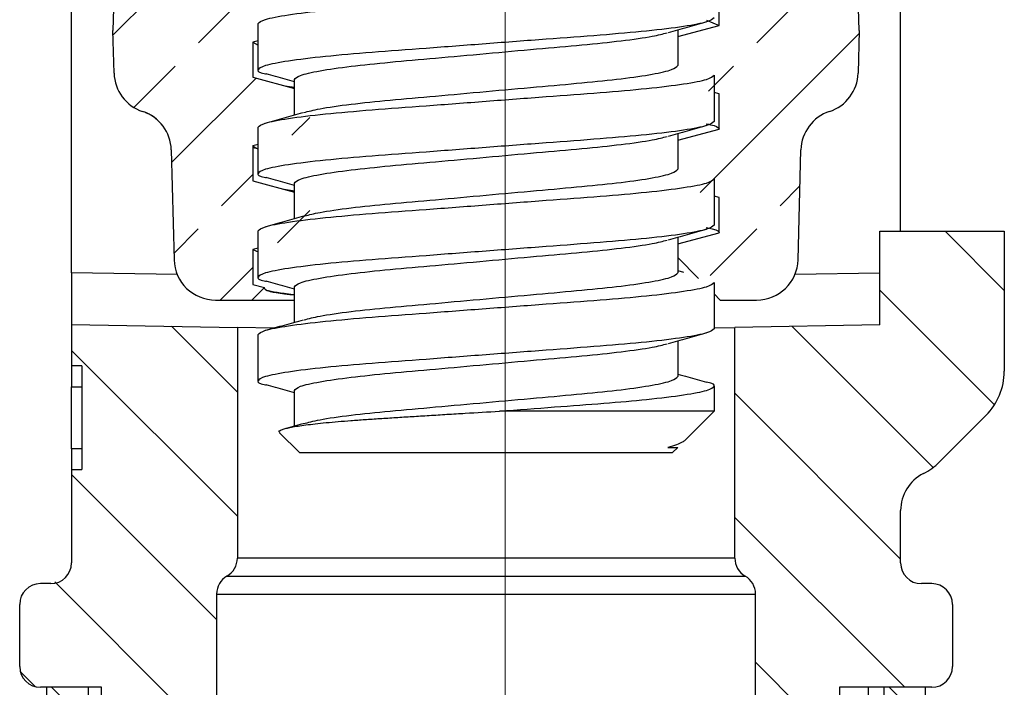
# Model space of a CAD drawing. Extents: x 0 to 7432618, y -40 to 5712028.
# Tile 153 of 165: x 7432601.906 to 7432602.599, y 5711650.844 to 5711651.314. Entities that reach past the tile are written whole.
import ezdxf

# ---------------------------------------------------------------- set-up
doc = ezdxf.new("R2010")
doc.units = 0
doc.header["$MEASUREMENT"] = 0
doc.linetypes.add('CENTER', pattern=[50.800000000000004, 31.75, -6.35, 6.35, -6.35])
doc.linetypes.add('SLD-Durchgehend', pattern=[0])
doc.layers.add('OSIE SYMETRII', color=2, linetype='CENTER', lineweight=13)
doc.layers.add('SCHRAFFUR', color=1, linetype='SLD-Durchgehend')
doc.layers.add('TANGENTIALE', color=8, linetype='SLD-Durchgehend')
pattern_1 = [(135.0000000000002, (7432600.558396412, 5711639.543656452), (-0.01637022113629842, -0.01637022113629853), [])]
pattern_2 = [(44.99999999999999, (7432600.558396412, 5711639.543656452), (-0.06548088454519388, 0.06548088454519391), []), (44.99999999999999, (7432600.623877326, 5711639.543656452), (-0.06548088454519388, 0.06548088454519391), [0.0463019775, -0.02315098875])]
pattern_3 = [(135.0000000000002, (7432600.558396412, 5711639.543656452), (-0.04365392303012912, -0.04365392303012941), [])]

msp = doc.modelspace()

# ---------------------------------------------------------------- hatches: boundary and pattern name
at = {"layer": 'SCHRAFFUR'}
h = msp.add_hatch(dxfattribs=at)
h.set_pattern_fill('ANSI33', color=256, scale=0.0145833, style=0)
h.set_pattern_definition(pattern_2)
edge = h.paths.add_edge_path(flags=0)
edge.add_arc((7432602.001671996, 5711651.276924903), 0.0291666, 181.4999999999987, 251.9072666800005, ccw=False)
edge.add_line((7432601.972515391, 5711651.27616141), (7432601.971731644, 5711651.306091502))
edge.add_line((7432601.971731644, 5711651.306091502), (7432601.972515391, 5711651.336021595))
edge.add_arc((7432602.001671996, 5711651.335258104), 0.0291666, 108.09273331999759, 178.5000000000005, ccw=False)
edge.add_arc((7432601.983556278, 5711651.390707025), 0.0291666, 288.0927333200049, 358.5000000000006)
edge.add_line((7432602.012712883, 5711651.389943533), (7432602.014737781, 5711651.467271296))
edge.add_arc((7432602.043894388, 5711651.466507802), 0.0291666, 90, 178.5000000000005, ccw=False)
edge.add_line((7432602.043894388, 5711651.495674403), (7432602.069439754, 5711651.495674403))
edge.add_line((7432602.069439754, 5711651.495674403), (7432602.07016892, 5711651.494945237))
edge.add_line((7432602.070168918, 5711651.494945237), (7432602.070168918, 5711651.492028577))
edge.add_line((7432602.070168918, 5711651.492028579), (7432602.07415315, 5711651.490961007))
edge.add_line((7432602.07415315, 5711651.490961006), (7432602.110272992, 5711651.454841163))
edge.add_line((7432602.110272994, 5711651.454841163), (7432602.110272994, 5711651.454592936))
edge.add_line((7432602.110272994, 5711651.454592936), (7432602.07016892, 5711651.443847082))
edge.add_line((7432602.070168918, 5711651.443847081), (7432602.070168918, 5711651.419112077))
edge.add_line((7432602.070168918, 5711651.419112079), (7432602.110272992, 5711651.408366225))
edge.add_line((7432602.110272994, 5711651.408366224), (7432602.110272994, 5711651.381676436))
edge.add_line((7432602.110272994, 5711651.381676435), (7432602.07016892, 5711651.370930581))
edge.add_line((7432602.070168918, 5711651.37093058), (7432602.070168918, 5711651.346195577))
edge.add_line((7432602.070168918, 5711651.346195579), (7432602.110272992, 5711651.335449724))
edge.add_line((7432602.110272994, 5711651.335449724), (7432602.110272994, 5711651.308759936))
edge.add_line((7432602.110272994, 5711651.308759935), (7432602.07016892, 5711651.298014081))
edge.add_line((7432602.070168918, 5711651.29801408), (7432602.070168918, 5711651.273279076))
edge.add_line((7432602.070168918, 5711651.273279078), (7432602.110272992, 5711651.262533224))
edge.add_line((7432602.110272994, 5711651.262533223), (7432602.110272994, 5711651.235843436))
edge.add_line((7432602.110272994, 5711651.235843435), (7432602.07016892, 5711651.225097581))
edge.add_line((7432602.070168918, 5711651.22509758), (7432602.070168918, 5711651.200362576))
edge.add_line((7432602.070168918, 5711651.200362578), (7432602.110272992, 5711651.189616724))
edge.add_line((7432602.110272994, 5711651.189616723), (7432602.110272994, 5711651.162926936))
edge.add_line((7432602.110272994, 5711651.162926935), (7432602.07016892, 5711651.152181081))
edge.add_line((7432602.070168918, 5711651.152181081), (7432602.070168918, 5711651.127446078))
edge.add_line((7432602.070168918, 5711651.127446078), (7432602.078219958, 5711651.125288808))
edge.add_line((7432602.07821996, 5711651.125288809), (7432602.069439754, 5711651.116508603))
edge.add_line((7432602.069439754, 5711651.116508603), (7432602.043894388, 5711651.116508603))
edge.add_arc((7432602.043894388, 5711651.145675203), 0.0291666, 181.4999999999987, 269.9999999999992, ccw=False)
edge.add_line((7432602.014737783, 5711651.14491171), (7432602.012712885, 5711651.222239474))
edge.add_arc((7432601.983556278, 5711651.221475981), 0.0291666, 1.500000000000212, 71.90726667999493)
h = msp.add_hatch(dxfattribs=at)
h.set_pattern_fill('ANSI33', color=256, scale=0.0145833, style=0)
h.set_pattern_definition(pattern_2)
edge = h.paths.add_edge_path(flags=0)
edge.add_line((7432602.398293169, 5711651.382653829), (7432602.398293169, 5711651.407388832))
edge.add_line((7432602.398293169, 5711651.407388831), (7432602.358189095, 5711651.418134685))
edge.add_line((7432602.358189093, 5711651.418134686), (7432602.358189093, 5711651.444824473))
edge.add_line((7432602.358189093, 5711651.444824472), (7432602.398293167, 5711651.455570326))
edge.add_line((7432602.398293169, 5711651.455570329), (7432602.398293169, 5711651.480305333))
edge.add_line((7432602.398293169, 5711651.480305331), (7432602.386747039, 5711651.483399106))
edge.add_line((7432602.386747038, 5711651.483399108), (7432602.399022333, 5711651.495674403))
edge.add_line((7432602.399022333, 5711651.495674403), (7432602.424567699, 5711651.495674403))
edge.add_arc((7432602.424567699, 5711651.466507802), 0.0291666, 1.4999999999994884, 90, ccw=False)
edge.add_line((7432602.453724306, 5711651.467271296), (7432602.455749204, 5711651.389943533))
edge.add_arc((7432602.484905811, 5711651.390707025), 0.0291666, 181.4999999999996, 251.9072666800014)
edge.add_arc((7432602.466790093, 5711651.335258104), 0.0291666, 1.4999999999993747, 71.90726667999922, ccw=False)
edge.add_line((7432602.495946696, 5711651.336021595), (7432602.496730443, 5711651.306091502))
edge.add_line((7432602.496730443, 5711651.306091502), (7432602.495946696, 5711651.27616141))
edge.add_arc((7432602.466790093, 5711651.276924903), 0.0291666, 288.09273332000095, 358.4999999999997, ccw=False)
edge.add_arc((7432602.484905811, 5711651.221475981), 0.0291666, 108.0927333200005, 178.5000000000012)
edge.add_line((7432602.455749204, 5711651.222239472), (7432602.453724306, 5711651.144911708))
edge.add_arc((7432602.424567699, 5711651.145675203), 0.0291666, 269.9999999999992, 358.4999999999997, ccw=False)
edge.add_line((7432602.424567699, 5711651.116508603), (7432602.399022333, 5711651.116508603))
edge.add_line((7432602.399022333, 5711651.116508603), (7432602.361488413, 5711651.154042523))
edge.add_line((7432602.361488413, 5711651.154042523), (7432602.398293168, 5711651.163904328))
edge.add_line((7432602.398293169, 5711651.163904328), (7432602.398293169, 5711651.188639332))
edge.add_line((7432602.398293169, 5711651.188639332), (7432602.358189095, 5711651.199385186))
edge.add_line((7432602.358189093, 5711651.199385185), (7432602.358189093, 5711651.226074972))
edge.add_line((7432602.358189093, 5711651.226074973), (7432602.398293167, 5711651.236820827))
edge.add_line((7432602.398293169, 5711651.236820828), (7432602.398293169, 5711651.261555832))
edge.add_line((7432602.398293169, 5711651.26155583), (7432602.358189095, 5711651.272301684))
edge.add_line((7432602.358189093, 5711651.272301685), (7432602.358189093, 5711651.298991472))
edge.add_line((7432602.358189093, 5711651.298991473), (7432602.398293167, 5711651.309737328))
edge.add_line((7432602.398293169, 5711651.309737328), (7432602.398293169, 5711651.334472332))
edge.add_line((7432602.398293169, 5711651.33447233), (7432602.358189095, 5711651.345218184))
edge.add_line((7432602.358189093, 5711651.345218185), (7432602.358189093, 5711651.371907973))
edge.add_line((7432602.358189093, 5711651.371907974), (7432602.398293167, 5711651.382653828))
h = msp.add_hatch(dxfattribs=at)
h.set_pattern_fill('ANSI31', color=256, scale=0.0194444, angle=90, style=0)
h.set_pattern_definition(pattern_3)
edge = h.paths.add_edge_path(flags=0)
edge.add_line((7432602.525897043, 5711650.968493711), (7432602.525897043, 5711650.931658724))
edge.add_arc((7432602.540480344, 5711650.931658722), 0.0145833, 180, 270)
edge.add_line((7432602.540480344, 5711650.917075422), (7432602.547771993, 5711650.917075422))
edge.add_arc((7432602.547771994, 5711650.902492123), 0.0145833, 0, 90, ccw=False)
edge.add_line((7432602.562355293, 5711650.902492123), (7432602.562355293, 5711650.858742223))
edge.add_arc((7432602.547771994, 5711650.858742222), 0.0145833, 269.9999999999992, 360, ccw=False)
edge.add_line((7432602.547771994, 5711650.844158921), (7432602.482876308, 5711650.844158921))
edge.add_line((7432602.482876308, 5711650.844158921), (7432602.482876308, 5711650.341961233))
edge.add_arc((7432602.475584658, 5711650.370201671), 0.0291666, 269.9999999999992, 284.4775121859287, ccw=False)
edge.add_line((7432602.475584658, 5711650.341035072), (7432602.423813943, 5711650.341035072))
edge.add_line((7432602.423813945, 5711650.341035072), (7432602.423813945, 5711650.909783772))
edge.add_arc((7432602.409230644, 5711650.909783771), 0.0145833, 0, 60.00000000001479)
edge.add_arc((7432602.423813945, 5711650.935042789), 0.0145833, 179.9999999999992, 240.0000000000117, ccw=False)
edge.add_line((7432602.409230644, 5711650.935042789), (7432602.409230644, 5711651.097317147))
edge.add_line((7432602.409230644, 5711651.097317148), (7432602.511313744, 5711651.099099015))
edge.add_line((7432602.511313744, 5711651.099099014), (7432602.511313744, 5711651.164991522))
edge.add_line((7432602.511313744, 5711651.164991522), (7432602.598813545, 5711651.164991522))
edge.add_line((7432602.598813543, 5711651.164991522), (7432602.598813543, 5711651.066446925))
edge.add_arc((7432602.555063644, 5711651.066446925), 0.0437499, 314.9999999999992, 360, ccw=False)
edge.add_line((7432602.585999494, 5711651.035511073), (7432602.553138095, 5711651.002649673))
edge.add_arc((7432602.522202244, 5711651.033585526), 0.0437499, 296.78678423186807, 314.99999999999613, ccw=False)
edge.add_arc((7432602.555063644, 5711650.968493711), 0.0291666, 116.7867842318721, 180.0000000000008)
h = msp.add_hatch(dxfattribs=at)
h.set_pattern_fill('ANSI31', color=256, scale=0.0194444, angle=90, style=0)
h.set_pattern_definition(pattern_3)
edge = h.paths.add_edge_path(flags=0)
edge.add_arc((7432601.920690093, 5711650.902492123), 0.0145833, 90, 180, ccw=False)
edge.add_line((7432601.920690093, 5711650.917075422), (7432601.927981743, 5711650.917075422))
edge.add_arc((7432601.927981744, 5711650.931658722), 0.0145833, 270, 360)
edge.add_line((7432601.942565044, 5711650.931658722), (7432601.942565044, 5711650.997296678))
edge.add_line((7432601.942565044, 5711650.99729668), (7432601.949856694, 5711650.99729668))
edge.add_line((7432601.949856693, 5711650.99729668), (7432601.949856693, 5711651.07021318))
edge.add_line((7432601.949856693, 5711651.070213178), (7432601.942565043, 5711651.070213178))
edge.add_line((7432601.942565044, 5711651.070213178), (7432601.942565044, 5711651.099353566))
edge.add_line((7432601.942565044, 5711651.099353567), (7432602.059231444, 5711651.097317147))
edge.add_line((7432602.059231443, 5711651.097317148), (7432602.059231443, 5711650.93504279))
edge.add_arc((7432602.044648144, 5711650.935042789), 0.0145833, 299.9999999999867, 360, ccw=False)
edge.add_arc((7432602.059231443, 5711650.909783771), 0.0145833, 119.9999999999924, 180.0000000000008)
edge.add_line((7432602.044648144, 5711650.909783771), (7432602.044648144, 5711650.341035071))
edge.add_line((7432602.044648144, 5711650.341035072), (7432601.992877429, 5711650.341035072))
edge.add_arc((7432601.992877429, 5711650.370201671), 0.0291666, 179.9999999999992, 269.9999999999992, ccw=False)
edge.add_line((7432601.963710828, 5711650.370201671), (7432601.963710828, 5711650.844158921))
edge.add_line((7432601.963710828, 5711650.844158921), (7432601.920690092, 5711650.844158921))
edge.add_arc((7432601.920690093, 5711650.858742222), 0.0145833, 179.9999999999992, 269.9999999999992, ccw=False)
edge.add_line((7432601.906106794, 5711650.858742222), (7432601.906106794, 5711650.902492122))
h = msp.add_hatch(dxfattribs=at)
h.set_pattern_fill('ANSI31', color=256, scale=0.00729165, angle=90, style=0)
h.set_pattern_definition(pattern_1)
h.paths.add_polyline_path([(7432601.954231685, 5711645.375421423), (7432601.925065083, 5711645.375421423), (7432601.925065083, 5711650.844158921), (7432601.954231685, 5711650.844158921)], flags=0)
h = msp.add_hatch(dxfattribs=at)
h.set_pattern_fill('ANSI31', color=256, scale=0.00729165, angle=90, style=0)
h.set_pattern_definition(pattern_1)
h.paths.add_polyline_path([(7432602.543397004, 5711645.375421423), (7432602.514230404, 5711645.375421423), (7432602.514230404, 5711650.844158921), (7432602.543397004, 5711650.844158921)], flags=0)

# ---------------------------------------------------------------- linework, layer by layer
for p, q in [((7432601.942565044, 5711651.135806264), (7432601.942565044, 5711651.456676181)), ((7432602.525897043, 5711651.164991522), (7432602.525897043, 5711651.456676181)), ((7432601.972515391, 5711651.336021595), (7432601.971731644, 5711651.306091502)), ((7432602.398293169, 5711651.309737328), (7432602.398293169, 5711651.33447233)), ((7432602.496730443, 5711651.306091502), (7432602.495946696, 5711651.336021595)), ((7432602.389196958, 5711651.313524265), (7432602.398293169, 5711651.309737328)), ((7432601.972515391, 5711651.27616141), (7432601.971731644, 5711651.306091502)), ((7432602.073814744, 5711651.27857955), (7432602.073814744, 5711651.311132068)), ((7432602.369126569, 5711651.301922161), (7432602.398293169, 5711651.309737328)), ((7432602.369126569, 5711651.306503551), (7432602.369126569, 5711651.281512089)), ((7432602.496730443, 5711651.306091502), (7432602.495946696, 5711651.27616141)), ((7432602.073814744, 5711651.298990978), (7432602.070168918, 5711651.29801408)), ((7432602.070168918, 5711651.29801408), (7432602.070168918, 5711651.273279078)), ((7432602.070168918, 5711651.29801408), (7432602.073814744, 5711651.295793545)), ((7432602.070168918, 5711651.273279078), (7432602.09933552, 5711651.265463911)), ((7432602.09933552, 5711651.246745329), (7432602.09933552, 5711651.271741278)), ((7432602.394647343, 5711651.274673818), (7432602.394647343, 5711651.2421213)), ((7432602.092745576, 5711651.26722968), (7432602.09933552, 5711651.266414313)), ((7432602.398293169, 5711651.26155583), (7432602.394647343, 5711651.262532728)), ((7432602.398293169, 5711651.236820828), (7432602.398293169, 5711651.26155583)), ((7432602.073814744, 5711651.20566305), (7432602.073814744, 5711651.238215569)), ((7432602.369126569, 5711651.229005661), (7432602.398293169, 5711651.236820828)), ((7432602.369126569, 5711651.233587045), (7432602.369126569, 5711651.208595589)), ((7432602.012712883, 5711651.222239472), (7432602.014737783, 5711651.14491171)), ((7432602.073814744, 5711651.226074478), (7432602.070168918, 5711651.22509758)), ((7432602.070168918, 5711651.22509758), (7432602.070168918, 5711651.200362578)), ((7432602.453724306, 5711651.14491171), (7432602.455749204, 5711651.222239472)), ((7432602.394647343, 5711651.201757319), (7432602.394647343, 5711651.169204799)), ((7432602.070168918, 5711651.200362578), (7432602.09933552, 5711651.192547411)), ((7432602.092118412, 5711651.194481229), (7432602.09933552, 5711651.193482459)), ((7432602.09933552, 5711651.173833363), (7432602.09933552, 5711651.198824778)), ((7432602.398293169, 5711651.188639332), (7432602.394647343, 5711651.189616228)), ((7432602.398293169, 5711651.163904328), (7432602.398293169, 5711651.188639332)), ((7432602.073814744, 5711651.132746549), (7432602.073814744, 5711651.165299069)), ((7432602.369126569, 5711651.156089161), (7432602.398293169, 5711651.163904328)), ((7432602.369126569, 5711651.160670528), (7432602.369126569, 5711651.135679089)), ((7432602.511313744, 5711651.164991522), (7432602.598813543, 5711651.164991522)), ((7432602.511313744, 5711651.099099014), (7432602.511313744, 5711651.164991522)), ((7432602.598813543, 5711651.164991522), (7432602.598813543, 5711651.066446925)), ((7432602.073814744, 5711651.153157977), (7432602.070168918, 5711651.152181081)), ((7432602.070168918, 5711651.152181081), (7432602.070168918, 5711651.127446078)), ((7432602.070168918, 5711651.152181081), (7432602.073814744, 5711651.150549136)), ((7432602.369126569, 5711651.146404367), (7432602.383777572, 5711651.131753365)), ((7432601.942565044, 5711651.135806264), (7432601.942565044, 5711651.099353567)), ((7432602.369126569, 5711651.137374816), (7432602.373065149, 5711651.136269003)), ((7432602.069439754, 5711651.116508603), (7432602.07821996, 5711651.125288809)), ((7432602.070168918, 5711651.127446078), (7432602.07821996, 5711651.125288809)), ((7432602.09933552, 5711651.100915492), (7432602.09933552, 5711651.125908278)), ((7432602.394647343, 5711651.128840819), (7432602.394647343, 5711651.096288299)), ((7432602.394647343, 5711651.120883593), (7432602.399022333, 5711651.116508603)), ((7432602.043894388, 5711651.116508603), (7432602.069439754, 5711651.116508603)), ((7432602.069439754, 5711651.116508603), (7432602.09933552, 5711651.116508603)), ((7432602.399022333, 5711651.116508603), (7432602.424567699, 5711651.116508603)), ((7432601.942565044, 5711651.099353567), (7432602.059231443, 5711651.097317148)), ((7432601.942565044, 5711651.099353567), (7432601.942565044, 5711651.070213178)), ((7432602.511313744, 5711651.099099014), (7432602.409230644, 5711651.097317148)), ((7432602.084806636, 5711651.09687073), (7432602.059231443, 5711651.097317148)), ((7432602.059231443, 5711651.097317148), (7432602.059231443, 5711650.935042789)), ((7432602.073814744, 5711651.059830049), (7432602.073814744, 5711651.092382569)), ((7432602.394647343, 5711651.097062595), (7432602.409230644, 5711651.097317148)), ((7432602.409230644, 5711650.935042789), (7432602.409230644, 5711651.097317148)), ((7432602.369126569, 5711651.087754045), (7432602.369126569, 5711651.062762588)), ((7432601.949856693, 5711651.070213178), (7432601.942565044, 5711651.070213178)), ((7432601.942565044, 5711651.070213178), (7432601.942565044, 5711651.055629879)), ((7432601.949856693, 5711651.070213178), (7432601.949856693, 5711650.99729668)), ((7432602.394647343, 5711651.055924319), (7432602.394647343, 5711651.038408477)), ((7432601.942565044, 5711651.011879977), (7432601.942565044, 5711651.055629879)), ((7432602.09933552, 5711651.027994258), (7432602.09933552, 5711651.052991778)), ((7432602.394647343, 5711651.038408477), (7432602.243646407, 5711651.038408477)), ((7432602.394647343, 5711651.038408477), (7432602.374104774, 5711651.017865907)), ((7432602.553138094, 5711651.002649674), (7432602.585999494, 5711651.035511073)), ((7432602.102981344, 5711651.009241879), (7432602.088997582, 5711651.023225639)), ((7432601.942565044, 5711651.011879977), (7432601.942565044, 5711650.99729668)), ((7432602.102981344, 5711651.009241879), (7432602.365480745, 5711651.009241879)), ((7432602.362183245, 5711651.012887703), (7432602.369126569, 5711651.012887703)), ((7432602.369126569, 5711651.012887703), (7432602.365480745, 5711651.009241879)), ((7432601.942565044, 5711650.99729668), (7432601.949856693, 5711650.99729668)), ((7432601.942565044, 5711650.99729668), (7432601.942565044, 5711650.931658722)), ((7432602.525897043, 5711650.931658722), (7432602.525897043, 5711650.968493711)), ((7432601.927981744, 5711650.917075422), (7432601.920690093, 5711650.917075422)), ((7432602.547771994, 5711650.917075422), (7432602.540480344, 5711650.917075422)), ((7432602.044648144, 5711650.909783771), (7432602.044648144, 5711650.341035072)), ((7432602.423813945, 5711650.341035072), (7432602.423813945, 5711650.909783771)), ((7432601.906106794, 5711650.858742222), (7432601.906106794, 5711650.902492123)), ((7432602.562355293, 5711650.902492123), (7432602.562355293, 5711650.858742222)), ((7432601.963710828, 5711650.844158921), (7432601.920690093, 5711650.844158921)), ((7432601.925065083, 5711650.844158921), (7432601.925065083, 5711645.375421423)), ((7432601.954231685, 5711650.844158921), (7432601.925065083, 5711650.844158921)), ((7432601.954231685, 5711650.844158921), (7432601.954231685, 5711645.375421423)), ((7432601.963710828, 5711650.370201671), (7432601.963710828, 5711650.844158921)), ((7432602.482876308, 5711650.844158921), (7432602.482876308, 5711650.341961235)), ((7432602.547771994, 5711650.844158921), (7432602.482876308, 5711650.844158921)), ((7432602.503315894, 5711650.370201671), (7432602.503315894, 5711650.844158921)), ((7432602.514230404, 5711645.375421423), (7432602.514230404, 5711650.844158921)), ((7432602.543397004, 5711650.844158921), (7432602.514230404, 5711650.844158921)), ((7432602.543397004, 5711645.375421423), (7432602.543397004, 5711650.844158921))]:
    msp.add_line(p, q)
for centre, radius, start, end in [((7432602.001671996, 5711651.276924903), 0.02916660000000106, 181.5000001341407, 251.9072670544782), ((7432602.466790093, 5711651.276924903), 0.02916660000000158, 288.0927294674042, 358.4999998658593), ((7432601.983556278, 5711651.221475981), 0.02916659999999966, 1.49999647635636, 71.90726648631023), ((7432602.484905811, 5711651.221475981), 0.02916659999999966, 108.0927369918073, 178.5000035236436), ((7432602.043894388, 5711651.145675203), 0.0291666, 181.5000001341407, 270), ((7432602.424567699, 5711651.145675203), 0.0291666, 270, 358.4999998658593), ((7432602.555063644, 5711651.066446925), 0.04374990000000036, 314.9999982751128, 0), ((7432602.522202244, 5711651.033585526), 0.04374990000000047, 296.786783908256, 314.9999982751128), ((7432602.555063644, 5711650.968493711), 0.0291666, 116.7867874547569, 180), ((7432601.927981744, 5711650.931658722), 0.0145833, 270, 0), ((7432602.044648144, 5711650.935042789), 0.01458330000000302, 299.9999936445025, 0), ((7432602.423813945, 5711650.935042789), 0.01458330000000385, 180, 239.9999900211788), ((7432602.540480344, 5711650.931658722), 0.0145833, 180, 270), ((7432602.059231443, 5711650.909783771), 0.01458330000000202, 119.9999936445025, 180), ((7432602.409230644, 5711650.909783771), 0.01458330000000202, 0, 60.00001135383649), ((7432601.920690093, 5711650.902492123), 0.0145833, 90, 180), ((7432602.547771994, 5711650.902492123), 0.0145833, 0, 90), ((7432601.920690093, 5711650.858742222), 0.0145833, 180, 270), ((7432602.547771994, 5711650.858742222), 0.0145833, 270, 0)]:
    msp.add_arc(centre, radius, start, end)
for points, knots in [([(7432602.073814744, 5711651.311132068), (7432602.074844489, 5711651.312073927), (7432602.076940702, 5711651.313991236), (7432602.093789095, 5711651.317208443), (7432602.119637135, 5711651.320425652), (7432602.153142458, 5711651.32328482), (7432602.19199319, 5711651.326143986), (7432602.234231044, 5711651.329361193), (7432602.276468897, 5711651.3325784), (7432602.315319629, 5711651.335437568), (7432602.348824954, 5711651.338296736), (7432602.374672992, 5711651.341513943), (7432602.391521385, 5711651.344731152), (7432602.393617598, 5711651.346648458), (7432602.394647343, 5711651.347590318)], [0, 0, 0, 0, 0.08187345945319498, 0.1666666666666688, 0.251459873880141, 0.3333333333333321, 0.4152067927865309, 0.5000000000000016, 0.5847932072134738, 0.6666666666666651, 0.7485401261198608, 0.8333333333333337, 0.9181265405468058, 1, 1, 1, 1]), ([(7432602.394647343, 5711651.315037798), (7432602.393617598, 5711651.31409594), (7432602.391521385, 5711651.312178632), (7432602.37467299, 5711651.308961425), (7432602.348824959, 5711651.305744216), (7432602.315319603, 5711651.302885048), (7432602.276469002, 5711651.300025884), (7432602.234230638, 5711651.296808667), (7432602.19199468, 5711651.293591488), (7432602.153137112, 5711651.290732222), (7432602.11965741, 5711651.28787343), (7432602.093710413, 5711651.284654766), (7432602.077229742, 5711651.281442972), (7432602.072777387, 5711651.27856428), (7432602.074017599, 5711651.276692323), (7432602.079505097, 5711651.275620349), (7432602.079714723, 5711651.275579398)], [0, 0, 0, 0, 0.07545069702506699, 0.1535920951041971, 0.2317334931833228, 0.3071841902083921, 0.3826348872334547, 0.4607762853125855, 0.5389176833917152, 0.6143683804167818, 0.6898190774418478, 0.7679604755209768, 0.8461018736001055, 0.921552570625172, 0.9970032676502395, 1, 1, 1, 1]), ([(7432602.388958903, 5711651.312044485), (7432602.384507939, 5711651.310806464), (7432602.375633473, 5711651.308338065), (7432602.36676928, 5711651.30584391), (7432602.362350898, 5711651.30460069)], [0, 0, 0, 0, 0.5015471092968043, 1, 1, 1, 1]), ([(7432602.09933552, 5711651.271741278), (7432602.100201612, 5711651.272683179), (7432602.101964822, 5711651.274600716), (7432602.11613247, 5711651.277817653), (7432602.137865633, 5711651.281034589), (7432602.166043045, 5711651.283894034), (7432602.198714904, 5711651.286753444), (7432602.234235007, 5711651.289970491), (7432602.2697316, 5711651.29318702), (7432602.302471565, 5711651.296047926), (7432602.330398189, 5711651.298901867), (7432602.351426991, 5711651.30190154), (7432602.358574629, 5711651.303793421), (7432602.361710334, 5711651.304623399)], [0, 0, 0, 0, 0.0910026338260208, 0.1852650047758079, 0.279527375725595, 0.3705300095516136, 0.4615326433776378, 0.555795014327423, 0.6500573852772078, 0.7410600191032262, 0.8320626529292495, 0.9263250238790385, 1, 1, 1, 1]), ([(7432602.105837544, 5711651.248415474), (7432602.109222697, 5711651.249316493), (7432602.116596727, 5711651.251279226), (7432602.13804327, 5711651.254351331), (7432602.165995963, 5711651.257205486), (7432602.198728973, 5711651.260066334), (7432602.234227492, 5711651.26328288), (7432602.269747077, 5711651.266499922), (7432602.302419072, 5711651.269359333), (7432602.330596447, 5711651.272218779), (7432602.352329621, 5711651.275435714), (7432602.366497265, 5711651.278652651), (7432602.368260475, 5711651.280570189), (7432602.369126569, 5711651.281512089)], [0, 0, 0, 0, 0.07949312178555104, 0.1731634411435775, 0.2635944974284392, 0.3540255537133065, 0.447695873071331, 0.5413661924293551, 0.6317972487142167, 0.722228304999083, 0.8158986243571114, 0.9095689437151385, 1, 1, 1, 1]), ([(7432602.073814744, 5711651.238215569), (7432602.074844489, 5711651.239157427), (7432602.076940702, 5711651.241074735), (7432602.093789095, 5711651.244291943), (7432602.119637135, 5711651.247509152), (7432602.153142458, 5711651.250368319), (7432602.19199319, 5711651.253227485), (7432602.234231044, 5711651.256444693), (7432602.276468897, 5711651.2596619), (7432602.315319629, 5711651.262521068), (7432602.348824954, 5711651.265380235), (7432602.374672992, 5711651.268597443), (7432602.391521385, 5711651.271814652), (7432602.393617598, 5711651.273731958), (7432602.394647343, 5711651.274673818)], [0, 0, 0, 0, 0.08187345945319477, 0.1666666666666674, 0.2514598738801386, 0.3333333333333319, 0.4152067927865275, 0.4999999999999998, 0.5847932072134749, 0.6666666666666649, 0.7485401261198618, 0.8333333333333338, 0.9181265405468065, 0.9999999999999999, 0.9999999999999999, 0.9999999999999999, 0.9999999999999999]), ([(7432602.09933552, 5711651.270045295), (7432602.097172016, 5711651.270653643), (7432602.090563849, 5711651.272511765), (7432602.083947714, 5711651.274350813), (7432602.079497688, 5711651.27558776)], [0, 0, 0, 0, 0.3273980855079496, 0.9999999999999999, 0.9999999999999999, 0.9999999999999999, 0.9999999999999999]), ([(7432602.002784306, 5711651.243257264), (7432602.002026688, 5711651.243935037), (7432602.000404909, 5711651.245385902), (7432601.998023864, 5711651.246796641), (7432601.996354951, 5711651.247661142), (7432601.995242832, 5711651.248164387), (7432601.994258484, 5711651.248564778), (7432601.993979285, 5711651.24866081), (7432601.993798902, 5711651.248722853)], [0, 0, 0, 0, 0.1448828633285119, 0.3101404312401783, 0.4179616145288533, 0.5274174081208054, 0.6946757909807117, 1, 1, 1, 1]), ([(7432602.078870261, 5711651.241028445), (7432602.083304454, 5711651.242261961), (7432602.092147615, 5711651.244721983), (7432602.100984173, 5711651.24720582), (7432602.105389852, 5711651.248444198)], [0, 0, 0, 0, 0.501425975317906, 1, 1, 1, 1]), ([(7432602.394647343, 5711651.2421213), (7432602.393617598, 5711651.24117944), (7432602.391521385, 5711651.239262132), (7432602.37467299, 5711651.236044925), (7432602.348824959, 5711651.232827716), (7432602.315319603, 5711651.229968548), (7432602.276469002, 5711651.227109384), (7432602.234230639, 5711651.223892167), (7432602.191994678, 5711651.220674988), (7432602.153137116, 5711651.217815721), (7432602.119657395, 5711651.21495693), (7432602.093710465, 5711651.211738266), (7432602.077229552, 5711651.208526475), (7432602.072778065, 5711651.205647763), (7432602.074015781, 5711651.20377633), (7432602.07949982, 5711651.202704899), (7432602.079706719, 5711651.202664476)], [0, 0, 0, 0, 0.07545360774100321, 0.1535980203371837, 0.23174243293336, 0.3071960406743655, 0.3826496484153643, 0.4607940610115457, 0.5389384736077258, 0.6143920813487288, 0.6898456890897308, 0.7679901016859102, 0.8461345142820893, 0.9215881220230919, 0.9970417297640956, 1, 1, 1, 1]), ([(7432602.388965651, 5711651.239129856), (7432602.384515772, 5711651.237892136), (7432602.375643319, 5711651.235424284), (7432602.366781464, 5711651.232930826), (7432602.362364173, 5711651.231687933)], [0, 0, 0, 0, 0.5015385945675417, 1, 1, 1, 1]), ([(7432602.389081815, 5711651.240545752), (7432602.391188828, 5711651.240106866), (7432602.397204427, 5711651.238853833), (7432602.397864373, 5711651.237621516), (7432602.398293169, 5711651.236820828)], [0, 0, 0, 0, 0.3502586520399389, 0.9999999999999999, 0.9999999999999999, 0.9999999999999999, 0.9999999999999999]), ([(7432602.09933552, 5711651.198824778), (7432602.100201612, 5711651.199766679), (7432602.101964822, 5711651.201684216), (7432602.11613247, 5711651.204901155), (7432602.137865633, 5711651.208118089), (7432602.166043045, 5711651.210977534), (7432602.198714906, 5711651.213836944), (7432602.234235, 5711651.217053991), (7432602.269731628, 5711651.22027052), (7432602.302471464, 5711651.223131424), (7432602.330398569, 5711651.225985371), (7432602.351434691, 5711651.228986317), (7432602.358586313, 5711651.230879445), (7432602.361726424, 5711651.231710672)], [0, 0, 0, 0, 0.09099251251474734, 0.1852443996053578, 0.2794962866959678, 0.3704887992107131, 0.4614813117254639, 0.5557331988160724, 0.6499850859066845, 0.7409775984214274, 0.8319701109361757, 0.9262219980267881, 0.9999999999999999, 0.9999999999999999, 0.9999999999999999, 0.9999999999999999]), ([(7432602.070168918, 5711651.22509758), (7432602.070238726, 5711651.224346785), (7432602.070312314, 5711651.223555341), (7432602.073643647, 5711651.222748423), (7432602.073814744, 5711651.222706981)], [0, 0, 0, 0, 0.9486404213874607, 1, 1, 1, 1]), ([(7432602.106716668, 5711651.175705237), (7432602.109861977, 5711651.176537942), (7432602.117018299, 5711651.178432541), (7432602.138063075, 5711651.181434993), (7432602.16599074, 5711651.184288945), (7432602.198730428, 5711651.187149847), (7432602.234227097, 5711651.190366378), (7432602.269747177, 5711651.193583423), (7432602.302419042, 5711651.196442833), (7432602.330596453, 5711651.199302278), (7432602.352329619, 5711651.202519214), (7432602.366497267, 5711651.205736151), (7432602.368260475, 5711651.20765369), (7432602.369126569, 5711651.208595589)], [0, 0, 0, 0, 0.07389961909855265, 0.1681391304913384, 0.25911969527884, 0.3501002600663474, 0.4443397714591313, 0.5385792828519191, 0.6295598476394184, 0.7205404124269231, 0.8147799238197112, 0.9090194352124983, 1, 1, 1, 1]), ([(7432602.073814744, 5711651.165299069), (7432602.074844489, 5711651.166240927), (7432602.076940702, 5711651.168158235), (7432602.093789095, 5711651.171375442), (7432602.119637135, 5711651.174592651), (7432602.153142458, 5711651.177451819), (7432602.19199319, 5711651.180310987), (7432602.234231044, 5711651.183528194), (7432602.276468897, 5711651.186745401), (7432602.315319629, 5711651.189604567), (7432602.348824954, 5711651.192463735), (7432602.374672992, 5711651.195680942), (7432602.391521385, 5711651.198898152), (7432602.393617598, 5711651.200815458), (7432602.394647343, 5711651.201757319)], [0, 0, 0, 0, 0.08187345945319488, 0.1666666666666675, 0.2514598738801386, 0.3333333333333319, 0.4152067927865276, 0.4999999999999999, 0.5847932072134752, 0.6666666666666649, 0.7485401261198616, 0.833333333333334, 0.9181265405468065, 0.9999999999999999, 0.9999999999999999, 0.9999999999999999, 0.9999999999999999]), ([(7432602.09933552, 5711651.197128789), (7432602.097170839, 5711651.197737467), (7432602.090560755, 5711651.199596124), (7432602.083942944, 5711651.201435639), (7432602.079492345, 5711651.202672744)], [0, 0, 0, 0, 0.3274817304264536, 0.9999999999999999, 0.9999999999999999, 0.9999999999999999, 0.9999999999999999]), ([(7432602.079436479, 5711651.168273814), (7432602.083893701, 5711651.169513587), (7432602.092779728, 5711651.171985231), (7432602.101659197, 5711651.174483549), (7432602.106084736, 5711651.175728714)], [0, 0, 0, 0, 0.5015989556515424, 1, 1, 1, 1]), ([(7432602.394647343, 5711651.169204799), (7432602.393617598, 5711651.16826294), (7432602.391521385, 5711651.166345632), (7432602.37467299, 5711651.163128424), (7432602.348824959, 5711651.159911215), (7432602.315319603, 5711651.157052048), (7432602.276469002, 5711651.154192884), (7432602.234230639, 5711651.150975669), (7432602.191994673, 5711651.147758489), (7432602.15313714, 5711651.144899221), (7432602.119657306, 5711651.142040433), (7432602.093710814, 5711651.138821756), (7432602.077228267, 5711651.135610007), (7432602.072782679, 5711651.132731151), (7432602.074003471, 5711651.130863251), (7432602.079464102, 5711651.129795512), (7432602.07965257, 5711651.12975866)], [0, 0, 0, 0, 0.07547330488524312, 0.1536381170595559, 0.2318029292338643, 0.3072762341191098, 0.3827495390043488, 0.460914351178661, 0.5390791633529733, 0.6145524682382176, 0.6900257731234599, 0.7681905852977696, 0.8463553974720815, 0.9218287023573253, 0.9973020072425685, 1, 1, 1, 1]), ([(7432602.389075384, 5711651.167600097), (7432602.390618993, 5711651.167316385), (7432602.397345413, 5711651.166080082), (7432602.397880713, 5711651.1648512), (7432602.398293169, 5711651.163904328)], [0, 0, 0, 0, 0.2294845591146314, 1, 1, 1, 1]), ([(7432602.388986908, 5711651.166219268), (7432602.384535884, 5711651.164981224), (7432602.375661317, 5711651.162512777), (7432602.366796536, 5711651.16001855), (7432602.362377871, 5711651.1587753)], [0, 0, 0, 0, 0.5015481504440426, 1, 1, 1, 1]), ([(7432602.09933552, 5711651.125908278), (7432602.100201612, 5711651.126850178), (7432602.101964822, 5711651.128767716), (7432602.11613247, 5711651.131984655), (7432602.137865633, 5711651.135201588), (7432602.166043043, 5711651.138061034), (7432602.198714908, 5711651.140920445), (7432602.234234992, 5711651.144137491), (7432602.269731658, 5711651.147354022), (7432602.302471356, 5711651.150214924), (7432602.330398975, 5711651.153068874), (7432602.351443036, 5711651.156071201), (7432602.358598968, 5711651.157965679), (7432602.361743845, 5711651.158798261)], [0, 0, 0, 0, 0.09098155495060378, 0.1852220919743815, 0.2794626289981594, 0.3704441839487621, 0.4614257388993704, 0.5556662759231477, 0.6499068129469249, 0.7408883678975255, 0.8318699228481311, 0.9261104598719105, 1, 1, 1, 1]), ([(7432602.106198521, 5711651.102667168), (7432602.109485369, 5711651.103540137), (7432602.116769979, 5711651.105474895), (7432602.138051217, 5711651.108518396), (7432602.165993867, 5711651.111372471), (7432602.198729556, 5711651.114233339), (7432602.234227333, 5711651.11744988), (7432602.269747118, 5711651.120666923), (7432602.302419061, 5711651.123526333), (7432602.330596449, 5711651.126385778), (7432602.352329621, 5711651.129602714), (7432602.366497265, 5711651.132819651), (7432602.368260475, 5711651.13473719), (7432602.369126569, 5711651.135679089)], [0, 0, 0, 0, 0.07720455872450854, 0.1711077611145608, 0.2617636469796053, 0.3524195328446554, 0.4463227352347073, 0.5402259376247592, 0.6308818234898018, 0.7215377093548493, 0.8154409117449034, 0.9093441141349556, 1, 1, 1, 1]), ([(7432602.073814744, 5711651.092382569), (7432602.074844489, 5711651.093324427), (7432602.076940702, 5711651.095241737), (7432602.093789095, 5711651.098458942), (7432602.119637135, 5711651.101676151), (7432602.153142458, 5711651.104535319), (7432602.19199319, 5711651.107394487), (7432602.234231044, 5711651.110611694), (7432602.276468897, 5711651.113828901), (7432602.315319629, 5711651.116688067), (7432602.348824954, 5711651.119547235), (7432602.374672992, 5711651.122764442), (7432602.391521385, 5711651.125981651), (7432602.393617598, 5711651.127898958), (7432602.394647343, 5711651.128840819)], [0, 0, 0, 0, 0.08187345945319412, 0.1666666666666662, 0.2514598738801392, 0.3333333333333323, 0.4152067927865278, 0.5000000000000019, 0.5847932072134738, 0.6666666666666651, 0.748540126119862, 0.8333333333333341, 0.9181265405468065, 1, 1, 1, 1]), ([(7432602.09933552, 5711651.120054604), (7432602.09827661, 5711651.120151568), (7432602.085902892, 5711651.12128461), (7432602.078715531, 5711651.123040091), (7432602.078350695, 5711651.124695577), (7432602.07821996, 5711651.125288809)], [0, 0, 0, 0, 0.05664844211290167, 0.661956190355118, 1, 1, 1, 1]), ([(7432602.09933552, 5711651.124212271), (7432602.09715992, 5711651.124823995), (7432602.090537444, 5711651.12668607), (7432602.083907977, 5711651.128528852), (7432602.079456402, 5711651.129766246)], [0, 0, 0, 0, 0.3285171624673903, 1, 1, 1, 1]), ([(7432602.079383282, 5711651.12358615), (7432602.084174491, 5711651.122569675), (7432602.08907756, 5711651.121529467), (7432602.099106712, 5711651.120468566), (7432602.09933552, 5711651.120444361)], [0, 0, 0, 0, 0.9771858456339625, 1, 1, 1, 1]), ([(7432602.079269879, 5711651.095310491), (7432602.083684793, 5711651.096538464), (7432602.092492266, 5711651.09898819), (7432602.101279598, 5711651.101458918), (7432602.105662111, 5711651.102691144)], [0, 0, 0, 0, 0.5012690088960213, 1, 1, 1, 1]), ([(7432602.394647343, 5711651.096288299), (7432602.393617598, 5711651.09534644), (7432602.391521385, 5711651.093429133), (7432602.37467299, 5711651.090211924), (7432602.348824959, 5711651.086994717), (7432602.315319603, 5711651.084135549), (7432602.276469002, 5711651.081276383), (7432602.234230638, 5711651.078059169), (7432602.19199468, 5711651.074841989), (7432602.153137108, 5711651.071982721), (7432602.119657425, 5711651.069123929), (7432602.09371035, 5711651.065905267), (7432602.077229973, 5711651.062693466), (7432602.072776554, 5711651.0598148), (7432602.074019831, 5711651.057942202), (7432602.079511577, 5711651.056869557), (7432602.079724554, 5711651.056827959)], [0, 0, 0, 0, 0.0754471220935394, 0.1535848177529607, 0.231722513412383, 0.3071696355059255, 0.3826167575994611, 0.4607544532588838, 0.5388921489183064, 0.6143392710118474, 0.6897863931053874, 0.7679240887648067, 0.8460617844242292, 0.9215089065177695, 0.9969560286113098, 1, 1, 1, 1]), ([(7432602.388963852, 5711651.093296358), (7432602.384514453, 5711651.092058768), (7432602.375642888, 5711651.089591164), (7432602.366782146, 5711651.087098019), (7432602.362365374, 5711651.085855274)], [0, 0, 0, 0, 0.5015347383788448, 0.9999999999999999, 0.9999999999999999, 0.9999999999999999, 0.9999999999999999]), ([(7432602.09933552, 5711651.052991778), (7432602.100201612, 5711651.053933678), (7432602.101964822, 5711651.055851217), (7432602.11613247, 5711651.059068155), (7432602.137865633, 5711651.062285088), (7432602.166043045, 5711651.065144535), (7432602.198714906, 5711651.068003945), (7432602.234235, 5711651.07122099), (7432602.26973163, 5711651.074437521), (7432602.302471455, 5711651.077298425), (7432602.330398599, 5711651.080152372), (7432602.351435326, 5711651.083153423), (7432602.358587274, 5711651.085046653), (7432602.361727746, 5711651.085877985)], [0, 0, 0, 0, 0.09099168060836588, 0.1852427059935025, 0.2794937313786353, 0.3704854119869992, 0.461477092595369, 0.5557281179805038, 0.6499791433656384, 0.7409708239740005, 0.8319625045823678, 0.9262135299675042, 1, 1, 1, 1]), ([(7432602.105653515, 5711651.029622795), (7432602.109088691, 5711651.030538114), (7432602.116508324, 5711651.03251511), (7432602.138039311, 5711651.035601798), (7432602.165997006, 5711651.038455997), (7432602.198728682, 5711651.041316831), (7432602.234227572, 5711651.044533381), (7432602.269747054, 5711651.047750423), (7432602.302419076, 5711651.050609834), (7432602.330596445, 5711651.053469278), (7432602.352329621, 5711651.056686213), (7432602.366497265, 5711651.059903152), (7432602.368260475, 5711651.06182069), (7432602.369126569, 5711651.062762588)], [0, 0, 0, 0, 0.080655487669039, 0.1742075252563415, 0.2645243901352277, 0.3548412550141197, 0.4483932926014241, 0.5419453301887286, 0.6322621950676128, 0.7225790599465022, 0.8161310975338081, 0.9096831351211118, 1, 1, 1, 1]), ([(7432602.369126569, 5711651.064454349), (7432602.371480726, 5711651.063793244), (7432602.378217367, 5711651.061901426), (7432602.384972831, 5711651.060023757), (7432602.389367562, 5711651.058802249)], [0, 0, 0, 0, 0.3494554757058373, 1, 1, 1, 1]), ([(7432602.09933552, 5711651.051295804), (7432602.097175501, 5711651.051903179), (7432602.090569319, 5711651.053760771), (7432602.083955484, 5711651.055599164), (7432602.079504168, 5711651.05683646)], [0, 0, 0, 0, 0.3269689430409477, 1, 1, 1, 1]), ([(7432602.243646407, 5711651.038408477), (7432602.256722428, 5711651.039405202), (7432602.282402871, 5711651.041362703), (7432602.317826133, 5711651.043958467), (7432602.34940204, 5711651.046709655), (7432602.374748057, 5711651.049847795), (7432602.3912475, 5711651.053060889), (7432602.395629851, 5711651.055940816), (7432602.394586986, 5711651.057772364), (7432602.389367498, 5711651.058802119), (7432602.38936667, 5711651.058802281)], [0, 0, 0, 0, 0.1390832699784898, 0.2731503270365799, 0.4082065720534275, 0.5587408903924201, 0.7092752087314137, 0.8546260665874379, 0.9999769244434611, 1, 1, 1, 1]), ([(7432602.089237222, 5711651.023465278), (7432602.088900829, 5711651.023686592), (7432602.08821035, 5711651.024140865), (7432602.089142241, 5711651.024854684), (7432602.090768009, 5711651.025600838), (7432602.093450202, 5711651.026365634), (7432602.097105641, 5711651.027146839), (7432602.101758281, 5711651.027937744), (7432602.107385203, 5711651.028732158), (7432602.113984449, 5711651.029526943), (7432602.121557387, 5711651.030318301), (7432602.129963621, 5711651.031089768), (7432602.139081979, 5711651.031831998), (7432602.148871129, 5711651.032548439), (7432602.159426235, 5711651.033229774), (7432602.170570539, 5711651.033933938), (7432602.182172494, 5711651.034662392), (7432602.194209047, 5711651.035410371), (7432602.206703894, 5711651.036179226), (7432602.223163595, 5711651.037182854), (7432602.235592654, 5711651.03792657), (7432602.243646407, 5711651.038408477)], [0, 0, 0, 0, 0.04590542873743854, 0.09422538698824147, 0.1426139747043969, 0.1913184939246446, 0.2405112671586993, 0.2903716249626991, 0.3402531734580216, 0.3904810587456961, 0.4418012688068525, 0.4934989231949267, 0.5433805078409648, 0.5936084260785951, 0.6449093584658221, 0.6965617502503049, 0.747405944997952, 0.7985740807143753, 0.85075959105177, 0.9032955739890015, 1, 1, 1, 1]), ([(7432602.092001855, 5711651.025938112), (7432602.092053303, 5711651.025952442), (7432602.096473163, 5711651.027183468), (7432602.10088061, 5711651.028423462), (7432602.105236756, 5711651.029649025)], [0, 0, 0, 0, 0.01164004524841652, 1, 1, 1, 1]), ([(7432602.374102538, 5711651.017868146), (7432602.374100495, 5711651.017864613), (7432602.3738425, 5711651.017418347), (7432602.372098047, 5711651.016423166), (7432602.368500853, 5711651.014765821), (7432602.364294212, 5711651.013515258), (7432602.362183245, 5711651.012887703)], [0, 0, 0, 0, 0.002280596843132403, 0.2881421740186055, 0.642777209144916, 1, 1, 1, 1])]:
    msp.add_open_spline(points, degree=3, knots=knots)
at = {"layer": 'OSIE SYMETRII'}
msp.add_line((7432602.247549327, 5711623.442574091), (7432602.247549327, 5711652.620696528), dxfattribs=at)
at = {"layer": 'TANGENTIALE'}
for p, q in [((7432602.016950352, 5711651.134507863), (7432601.942565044, 5711651.135806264)), ((7432602.511313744, 5711651.135551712), (7432602.451511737, 5711651.134507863)), ((7432601.942565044, 5711651.055629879), (7432601.949856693, 5711651.055629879)), ((7432601.949856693, 5711651.011879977), (7432601.942565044, 5711651.011879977)), ((7432602.409230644, 5711650.935042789), (7432602.059231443, 5711650.935042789)), ((7432602.051939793, 5711650.922413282), (7432602.416522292, 5711650.922413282)), ((7432602.044648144, 5711650.909783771), (7432602.423813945, 5711650.909783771))]:
    msp.add_line(p, q, dxfattribs=at)

doc.saveas('drawing.dxf')
